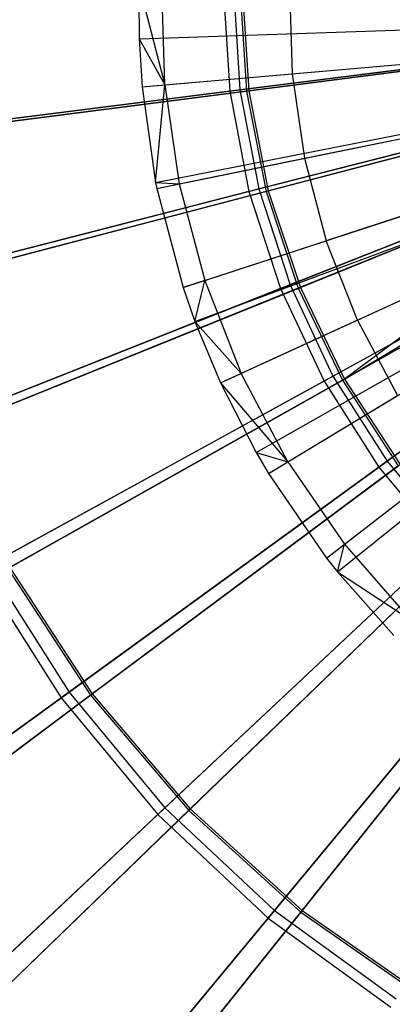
# Model space of a CAD drawing. Extents: x 0.2 to 40.1, y -6.7 to 6.7.
# Tile 83 of 256: x 4.178 to 4.545, y 2.448 to 3.42. Entities that reach past the tile are written whole.
import ezdxf

# ---------------------------------------------------------------- set-up
doc = ezdxf.new("R2010")
doc.units = 0
doc.header["$MEASUREMENT"] = 0
doc.layers.get('0').update_dxf_attribs({"color": 13, "linetype": 'CONTINUOUS'})

# ---------------------------------------------------------------- blocks, each defined once
blk = doc.blocks.new('SNOWBALL_XIV_PM3_STL')
at = {"color": 0}
for p, q in [((4.29554, 3.45452, 17.38541), (4.321, 3.35538, 17.3959)), ((4.29554, 3.45452, 17.38541), (4.29573, 3.40068, 17.38541)), ((4.29554, 3.45452, 17.38541), (4.321, 3.35538, 17.3959)), ((4.29554, 3.45452, 17.38541), (4.29573, 3.40068, 17.38541)), ((4.321, 3.35538, 17.3959), (4.31802, 3.45391, 17.3959)), ((4.321, 3.35538, 17.3959), (4.31802, 3.45391, 17.3959)), ((4.37879, 3.4497, 11.26199), (4.38512, 3.34915, 11.26199)), ((4.37879, 3.4497, 11.26199), (4.38512, 3.34915, 11.26199)), ((4.38888, 3.4497, 17.40673), (4.39512, 3.35041, 17.40673)), ((4.38888, 3.4497, 17.40673), (4.39512, 3.35041, 17.40673)), ((4.39516, 3.4497, 11.30754), (4.40161, 3.3492, 11.30754)), ((4.39516, 3.4497, 11.30754), (4.40161, 3.3492, 11.30754)), ((4.3974, 3.4497, 17.36397), (4.40383, 3.34949, 17.36397)), ((4.3974, 3.4497, 17.36397), (4.40383, 3.34949, 17.36397)), ((4.44401, 3.45053, 17.44997), (4.44656, 3.36638, 17.44997)), ((4.44401, 3.45053, 17.44997), (4.44656, 3.36638, 17.44997)), ((4.29573, 3.40068, 17.38541), (5.00202, 3.42465, 17.60195)), ((4.29573, 3.40068, 17.38541), (5.00202, 3.42465, 17.60195)), ((4.2986, 3.35342, 17.38541), (5.0026, 3.41509, 17.60195)), ((4.2986, 3.35342, 17.38541), (5.0026, 3.41509, 17.60195)), ((4.29573, 3.40068, 17.38541), (4.321, 3.35538, 17.3959)), ((4.29573, 3.40068, 17.38541), (4.321, 3.35538, 17.3959)), ((4.29573, 3.40068, 17.38541), (4.2986, 3.35342, 17.38541)), ((4.29573, 3.40068, 17.38541), (4.2986, 3.35342, 17.38541)), ((4.39512, 3.35041, 17.40673), (4.7908, 3.4004, 17.47042)), ((4.39512, 3.35041, 17.40673), (4.7908, 3.4004, 17.47042)), ((4.31202, 3.25906, 17.38541), (5.00531, 3.39601, 17.60195)), ((4.31202, 3.25906, 17.38541), (5.00531, 3.39601, 17.60195)), ((4.31317, 3.25333, 17.38541), (5.00555, 3.39485, 17.60195)), ((4.31317, 3.25333, 17.38541), (5.00555, 3.39485, 17.60195)), ((4.78058, 3.39911, 11.19699), (4.38512, 3.34915, 11.26199)), ((4.78058, 3.39911, 11.19699), (4.38512, 3.34915, 11.26199)), ((4.78866, 3.39911, 11.24016), (4.40161, 3.3492, 11.30754)), ((4.78866, 3.39911, 11.24016), (4.40161, 3.3492, 11.30754)), ((4.40383, 3.34949, 17.36397), (4.79093, 3.3994, 17.43105)), ((4.40383, 3.34949, 17.36397), (4.79093, 3.3994, 17.43105)), ((4.33904, 3.15556, 17.38541), (5.01078, 3.37508, 17.60195)), ((4.33904, 3.15556, 17.38541), (5.01078, 3.37508, 17.60195)), ((4.44656, 3.36638, 17.44997), (4.58133, 3.37819, 17.49944)), ((4.44656, 3.36638, 17.44997), (4.58133, 3.37819, 17.49944)), ((4.321, 3.35538, 17.3959), (4.44656, 3.36638, 17.44997)), ((4.321, 3.35538, 17.3959), (4.44656, 3.36638, 17.44997)), ((4.35081, 3.12188, 17.38541), (5.01316, 3.36827, 17.60195)), ((4.35081, 3.12188, 17.38541), (5.01316, 3.36827, 17.60195)), ((4.44656, 3.36638, 17.44997), (4.45868, 3.28308, 17.44997)), ((4.44656, 3.36638, 17.44997), (4.45868, 3.28308, 17.44997)), ((4.2986, 3.35342, 17.38541), (4.321, 3.35538, 17.3959)), ((4.2986, 3.35342, 17.38541), (4.321, 3.35538, 17.3959)), ((4.2986, 3.35342, 17.38541), (4.31202, 3.25906, 17.38541)), ((4.2986, 3.35342, 17.38541), (4.31202, 3.25906, 17.38541)), ((4.31202, 3.25906, 17.38541), (4.321, 3.35538, 17.3959)), ((4.31202, 3.25906, 17.38541), (4.321, 3.35538, 17.3959)), ((4.321, 3.35538, 17.3959), (4.33519, 3.25784, 17.3959)), ((4.321, 3.35538, 17.3959), (4.33519, 3.25784, 17.3959)), ((4.3759, 3.06137, 17.38541), (5.01823, 3.35603, 17.60195)), ((4.3759, 3.06137, 17.38541), (5.01823, 3.35603, 17.60195)), ((4.41376, 3.25269, 17.40673), (4.80005, 3.35188, 17.47042)), ((4.41376, 3.25269, 17.40673), (4.80005, 3.35188, 17.47042)), ((4.38512, 3.34915, 11.26199), (4.00115, 3.30064, 11.37745)), ((4.38512, 3.34915, 11.26199), (4.00115, 3.30064, 11.37745)), ((4.01078, 3.30186, 17.29255), (4.39512, 3.35041, 17.40673)), ((4.01078, 3.30186, 17.29255), (4.39512, 3.35041, 17.40673)), ((4.40161, 3.3492, 11.30754), (4.02618, 3.3008, 11.42391)), ((4.40161, 3.3492, 11.30754), (4.02618, 3.3008, 11.42391)), ((4.02832, 3.30107, 17.24788), (4.40383, 3.34949, 17.36397)), ((4.02832, 3.30107, 17.24788), (4.40383, 3.34949, 17.36397)), ((4.38512, 3.34915, 11.26199), (4.404, 3.25019, 11.26199)), ((4.38512, 3.34915, 11.26199), (4.404, 3.25019, 11.26199)), ((4.39512, 3.35041, 17.40673), (4.41376, 3.25269, 17.40673)), ((4.39512, 3.35041, 17.40673), (4.41376, 3.25269, 17.40673)), ((4.40161, 3.3492, 11.30754), (4.42086, 3.25036, 11.30754)), ((4.40161, 3.3492, 11.30754), (4.42086, 3.25036, 11.30754)), ((4.40383, 3.34949, 17.36397), (4.42303, 3.25092, 17.36397)), ((4.40383, 3.34949, 17.36397), (4.42303, 3.25092, 17.36397)), ((4.79008, 3.34932, 11.19699), (4.404, 3.25019, 11.26199)), ((4.79008, 3.34932, 11.19699), (4.404, 3.25019, 11.26199)), ((4.4111, 2.9927, 17.38541), (5.02535, 3.34214, 17.60195)), ((4.4111, 2.9927, 17.38541), (5.02535, 3.34214, 17.60195)), ((4.79835, 3.34934, 11.24016), (4.42086, 3.25036, 11.30754)), ((4.79835, 3.34934, 11.24016), (4.42086, 3.25036, 11.30754)), ((4.42303, 3.25092, 17.36397), (4.80056, 3.34992, 17.43105)), ((4.42303, 3.25092, 17.36397), (4.80056, 3.34992, 17.43105)), ((4.42325, 2.972, 17.38541), (5.02781, 3.33796, 17.60195)), ((4.42325, 2.972, 17.38541), (5.02781, 3.33796, 17.60195)), ((4.48048, 2.88861, 17.38541), (5.03938, 3.32109, 17.60195)), ((4.48048, 2.88861, 17.38541), (5.03938, 3.32109, 17.60195)), ((4.49133, 2.87486, 17.38541), (5.04157, 3.31831, 17.60195)), ((4.49133, 2.87486, 17.38541), (5.04157, 3.31831, 17.60195)), ((4.44451, 3.15808, 17.40673), (4.81532, 3.3049, 17.47042)), ((4.44451, 3.15808, 17.40673), (4.81532, 3.3049, 17.47042)), ((4.45868, 3.28308, 17.44997), (4.59123, 3.31017, 17.49944)), ((4.45868, 3.28308, 17.44997), (4.59123, 3.31017, 17.49944)), ((4.80575, 3.30111, 11.19699), (4.43513, 3.15437, 11.26199)), ((4.80575, 3.30111, 11.19699), (4.43513, 3.15437, 11.26199)), ((4.81432, 3.30123, 11.24016), (4.4526, 3.15478, 11.30754)), ((4.81432, 3.30123, 11.24016), (4.4526, 3.15478, 11.30754)), ((4.45467, 3.15562, 17.36397), (4.81644, 3.30209, 17.43105)), ((4.45467, 3.15562, 17.36397), (4.81644, 3.30209, 17.43105)), ((4.81644, 3.30209, 17.43105), (4.49824, 3.06515, 17.36397)), ((4.81644, 3.30209, 17.43105), (4.49824, 3.06515, 17.36397)), ((4.33519, 3.25784, 17.3959), (4.45868, 3.28308, 17.44997)), ((4.33519, 3.25784, 17.3959), (4.45868, 3.28308, 17.44997)), ((4.45868, 3.28308, 17.44997), (4.48022, 3.20169, 17.44997)), ((4.45868, 3.28308, 17.44997), (4.48022, 3.20169, 17.44997)), ((4.49824, 3.06515, 17.36397), (4.83275, 3.2669, 17.43105)), ((4.49824, 3.06515, 17.36397), (4.83275, 3.2669, 17.43105)), ((4.31202, 3.25906, 17.38541), (4.33519, 3.25784, 17.3959)), ((4.31202, 3.25906, 17.38541), (4.33519, 3.25784, 17.3959)), ((4.31202, 3.25906, 17.38541), (4.31317, 3.25333, 17.38541)), ((4.31202, 3.25906, 17.38541), (4.31317, 3.25333, 17.38541)), ((4.31317, 3.25333, 17.38541), (4.33519, 3.25784, 17.3959)), ((4.31317, 3.25333, 17.38541), (4.33519, 3.25784, 17.3959)), ((4.33519, 3.25784, 17.3959), (4.36041, 3.16254, 17.3959)), ((4.33519, 3.25784, 17.3959), (4.36041, 3.16254, 17.3959)), ((4.82733, 3.25524, 11.19699), (4.47803, 3.06321, 11.26199)), ((4.82733, 3.25524, 11.19699), (4.47803, 3.06321, 11.26199)), ((4.48686, 3.06807, 17.40673), (4.83635, 3.2602, 17.47042)), ((4.48686, 3.06807, 17.40673), (4.83635, 3.2602, 17.47042)), ((4.83632, 3.25555, 11.24016), (4.49629, 3.06405, 11.30754)), ((4.83632, 3.25555, 11.24016), (4.49629, 3.06405, 11.30754)), ((4.83831, 3.25667, 17.43105), (4.49824, 3.06515, 17.36397)), ((4.83831, 3.25667, 17.43105), (4.49824, 3.06515, 17.36397)), ((4.404, 3.25019, 11.26199), (4.02913, 3.15394, 11.37745)), ((4.404, 3.25019, 11.26199), (4.02913, 3.15394, 11.37745)), ((4.03854, 3.15635, 17.29255), (4.41376, 3.25269, 17.40673)), ((4.03854, 3.15635, 17.29255), (4.41376, 3.25269, 17.40673)), ((4.42086, 3.25036, 11.30754), (4.05471, 3.15434, 11.42391)), ((4.42086, 3.25036, 11.30754), (4.05471, 3.15434, 11.42391)), ((4.05679, 3.15488, 17.24788), (4.42303, 3.25092, 17.36397)), ((4.05679, 3.15488, 17.24788), (4.42303, 3.25092, 17.36397)), ((4.31317, 3.25333, 17.38541), (4.33904, 3.15556, 17.38541)), ((4.31317, 3.25333, 17.38541), (4.33904, 3.15556, 17.38541)), ((4.404, 3.25019, 11.26199), (4.43513, 3.15437, 11.26199)), ((4.404, 3.25019, 11.26199), (4.43513, 3.15437, 11.26199)), ((4.41376, 3.25269, 17.40673), (4.44451, 3.15808, 17.40673)), ((4.41376, 3.25269, 17.40673), (4.44451, 3.15808, 17.40673)), ((4.42086, 3.25036, 11.30754), (4.4526, 3.15478, 11.30754)), ((4.42086, 3.25036, 11.30754), (4.4526, 3.15478, 11.30754)), ((4.42303, 3.25092, 17.36397), (4.45467, 3.15562, 17.36397)), ((4.42303, 3.25092, 17.36397), (4.45467, 3.15562, 17.36397)), ((4.60882, 3.24372, 17.49944), (4.48022, 3.20169, 17.44997)), ((4.60882, 3.24372, 17.49944), (4.48022, 3.20169, 17.44997)), ((4.54017, 2.98407, 17.40673), (4.86282, 3.21849, 17.47042)), ((4.54017, 2.98407, 17.40673), (4.86282, 3.21849, 17.47042)), ((4.85449, 3.21244, 11.19699), (4.53201, 2.97814, 11.26199)), ((4.85449, 3.21244, 11.19699), (4.53201, 2.97814, 11.26199)), ((4.36041, 3.16254, 17.3959), (4.48022, 3.20169, 17.44997)), ((4.36041, 3.16254, 17.3959), (4.48022, 3.20169, 17.44997)), ((4.51089, 3.1233, 17.44997), (4.48022, 3.20169, 17.44997)), ((4.51089, 3.1233, 17.44997), (4.48022, 3.20169, 17.44997)), ((4.51089, 3.1233, 17.44997), (4.63386, 3.17971, 17.49944)), ((4.51089, 3.1233, 17.44997), (4.63386, 3.17971, 17.49944)), ((4.08431, 3.01547, 17.29255), (4.44451, 3.15808, 17.40673)), ((4.08431, 3.01547, 17.29255), (4.44451, 3.15808, 17.40673)), ((4.36041, 3.16254, 17.3959), (4.33904, 3.15556, 17.38541)), ((4.36041, 3.16254, 17.3959), (4.33904, 3.15556, 17.38541)), ((4.35081, 3.12188, 17.38541), (4.36041, 3.16254, 17.3959)), ((4.35081, 3.12188, 17.38541), (4.36041, 3.16254, 17.3959)), ((4.36041, 3.16254, 17.3959), (4.39633, 3.07074, 17.3959)), ((4.36041, 3.16254, 17.3959), (4.39633, 3.07074, 17.3959)), ((4.44451, 3.15808, 17.40673), (4.48686, 3.06807, 17.40673)), ((4.44451, 3.15808, 17.40673), (4.48686, 3.06807, 17.40673)), ((4.43513, 3.15437, 11.26199), (4.07529, 3.0119, 11.37745)), ((4.43513, 3.15437, 11.26199), (4.07529, 3.0119, 11.37745)), ((4.4526, 3.15478, 11.30754), (4.10172, 3.01273, 11.42391)), ((4.4526, 3.15478, 11.30754), (4.10172, 3.01273, 11.42391)), ((4.10372, 3.01354, 17.24788), (4.45467, 3.15562, 17.36397)), ((4.10372, 3.01354, 17.24788), (4.45467, 3.15562, 17.36397)), ((4.33904, 3.15556, 17.38541), (4.35081, 3.12188, 17.38541)), ((4.33904, 3.15556, 17.38541), (4.35081, 3.12188, 17.38541)), ((4.43513, 3.15437, 11.26199), (4.47803, 3.06321, 11.26199)), ((4.43513, 3.15437, 11.26199), (4.47803, 3.06321, 11.26199)), ((4.4526, 3.15478, 11.30754), (4.49629, 3.06405, 11.30754)), ((4.4526, 3.15478, 11.30754), (4.49629, 3.06405, 11.30754)), ((4.45467, 3.15562, 17.36397), (4.49824, 3.06515, 17.36397)), ((4.45467, 3.15562, 17.36397), (4.49824, 3.06515, 17.36397)), ((4.35081, 3.12188, 17.38541), (4.39633, 3.07074, 17.3959)), ((4.35081, 3.12188, 17.38541), (4.39633, 3.07074, 17.3959)), ((4.35081, 3.12188, 17.38541), (4.3759, 3.06137, 17.38541)), ((4.35081, 3.12188, 17.38541), (4.3759, 3.06137, 17.38541)), ((4.51089, 3.1233, 17.44997), (4.39633, 3.07074, 17.3959)), ((4.51089, 3.1233, 17.44997), (4.39633, 3.07074, 17.3959)), ((4.51089, 3.1233, 17.44997), (4.55031, 3.04891, 17.44997)), ((4.51089, 3.1233, 17.44997), (4.55031, 3.04891, 17.44997)), ((4.3759, 3.06137, 17.38541), (4.39633, 3.07074, 17.3959)), ((4.3759, 3.06137, 17.38541), (4.39633, 3.07074, 17.3959)), ((4.44248, 2.98364, 17.3959), (4.39633, 3.07074, 17.3959)), ((4.44248, 2.98364, 17.3959), (4.39633, 3.07074, 17.3959)), ((4.47803, 3.06321, 11.26199), (4.13888, 2.87676, 11.37745)), ((4.47803, 3.06321, 11.26199), (4.13888, 2.87676, 11.37745)), ((4.14738, 2.88144, 17.29255), (4.48686, 3.06807, 17.40673)), ((4.14738, 2.88144, 17.29255), (4.48686, 3.06807, 17.40673)), ((4.49629, 3.06405, 11.30754), (4.16646, 2.87829, 11.42391)), ((4.49629, 3.06405, 11.30754), (4.16646, 2.87829, 11.42391)), ((4.16834, 2.87935, 17.24788), (4.49824, 3.06515, 17.36397)), ((4.16834, 2.87935, 17.24788), (4.49824, 3.06515, 17.36397)), ((4.3759, 3.06137, 17.38541), (4.44248, 2.98364, 17.3959)), ((4.3759, 3.06137, 17.38541), (4.4111, 2.9927, 17.38541)), ((4.3759, 3.06137, 17.38541), (4.44248, 2.98364, 17.3959)), ((4.3759, 3.06137, 17.38541), (4.4111, 2.9927, 17.38541)), ((4.47803, 3.06321, 11.26199), (4.53201, 2.97814, 11.26199)), ((4.47803, 3.06321, 11.26199), (4.53201, 2.97814, 11.26199)), ((4.48686, 3.06807, 17.40673), (4.54017, 2.98407, 17.40673)), ((4.48686, 3.06807, 17.40673), (4.54017, 2.98407, 17.40673)), ((4.49629, 3.06405, 11.30754), (4.55123, 2.97965, 11.30754)), ((4.49629, 3.06405, 11.30754), (4.55123, 2.97965, 11.30754)), ((4.49824, 3.06515, 17.36397), (4.55302, 2.98099, 17.36397)), ((4.49824, 3.06515, 17.36397), (4.55302, 2.98099, 17.36397)), ((4.44248, 2.98364, 17.3959), (4.55031, 3.04891, 17.44997)), ((4.44248, 2.98364, 17.3959), (4.55031, 3.04891, 17.44997)), ((4.4111, 2.9927, 17.38541), (4.44248, 2.98364, 17.3959)), ((4.4111, 2.9927, 17.38541), (4.44248, 2.98364, 17.3959)), ((4.4111, 2.9927, 17.38541), (4.42325, 2.972, 17.38541)), ((4.4111, 2.9927, 17.38541), (4.42325, 2.972, 17.38541)), ((4.22676, 2.75636, 17.29255), (4.54017, 2.98407, 17.40673)), ((4.22676, 2.75636, 17.29255), (4.54017, 2.98407, 17.40673)), ((4.42325, 2.972, 17.38541), (4.44248, 2.98364, 17.3959)), ((4.42325, 2.972, 17.38541), (4.44248, 2.98364, 17.3959)), ((4.44248, 2.98364, 17.3959), (4.49826, 2.90236, 17.3959)), ((4.44248, 2.98364, 17.3959), (4.49826, 2.90236, 17.3959)), ((4.54017, 2.98407, 17.40673), (4.60358, 2.90742, 17.40673)), ((4.54017, 2.98407, 17.40673), (4.60358, 2.90742, 17.40673)), ((4.53201, 2.97814, 11.26199), (4.2189, 2.75066, 11.37745)), ((4.53201, 2.97814, 11.26199), (4.2189, 2.75066, 11.37745)), ((4.55123, 2.97965, 11.30754), (4.24786, 2.75324, 11.42391)), ((4.55123, 2.97965, 11.30754), (4.24786, 2.75324, 11.42391)), ((4.24959, 2.75453, 17.24788), (4.55302, 2.98099, 17.36397)), ((4.24959, 2.75453, 17.24788), (4.55302, 2.98099, 17.36397)), ((4.49826, 2.90236, 17.3959), (4.59794, 2.9795, 17.44997)), ((4.49826, 2.90236, 17.3959), (4.59794, 2.9795, 17.44997)), ((4.53201, 2.97814, 11.26199), (4.59623, 2.90052, 11.26199)), ((4.53201, 2.97814, 11.26199), (4.59623, 2.90052, 11.26199)), ((4.42325, 2.972, 17.38541), (4.48048, 2.88861, 17.38541)), ((4.42325, 2.972, 17.38541), (4.48048, 2.88861, 17.38541)), ((4.32118, 2.64223, 17.29255), (4.60358, 2.90742, 17.40673)), ((4.32118, 2.64223, 17.29255), (4.60358, 2.90742, 17.40673)), ((4.34613, 2.64113, 17.24788), (4.61812, 2.90453, 17.36397)), ((4.34613, 2.64113, 17.24788), (4.61812, 2.90453, 17.36397)), ((4.59623, 2.90052, 11.26199), (4.3141, 2.63558, 11.37745)), ((4.59623, 2.90052, 11.26199), (4.3141, 2.63558, 11.37745)), ((4.61651, 2.90297, 11.30754), (4.34459, 2.63963, 11.42391)), ((4.61651, 2.90297, 11.30754), (4.34459, 2.63963, 11.42391)), ((4.48048, 2.88861, 17.38541), (4.49826, 2.90236, 17.3959)), ((4.48048, 2.88861, 17.38541), (4.49826, 2.90236, 17.3959)), ((4.49133, 2.87486, 17.38541), (4.49826, 2.90236, 17.3959)), ((4.49133, 2.87486, 17.38541), (4.49826, 2.90236, 17.3959)), ((4.49826, 2.90236, 17.3959), (4.56294, 2.82797, 17.3959)), ((4.49826, 2.90236, 17.3959), (4.56294, 2.82797, 17.3959)), ((4.48048, 2.88861, 17.38541), (4.49133, 2.87486, 17.38541)), ((4.48048, 2.88861, 17.38541), (4.49133, 2.87486, 17.38541)), ((4.13888, 2.87676, 11.37745), (4.2189, 2.75066, 11.37745)), ((4.13888, 2.87676, 11.37745), (4.2189, 2.75066, 11.37745)), ((4.14738, 2.88144, 17.29255), (4.22676, 2.75636, 17.29255)), ((4.14738, 2.88144, 17.29255), (4.22676, 2.75636, 17.29255)), ((4.16646, 2.87829, 11.42391), (4.24786, 2.75324, 11.42391)), ((4.16646, 2.87829, 11.42391), (4.24786, 2.75324, 11.42391)), ((4.16834, 2.87935, 17.24788), (4.24959, 2.75453, 17.24788)), ((4.16834, 2.87935, 17.24788), (4.24959, 2.75453, 17.24788)), ((4.49133, 2.87486, 17.38541), (4.56294, 2.82797, 17.3959)), ((4.49133, 2.87486, 17.38541), (4.56294, 2.82797, 17.3959)), ((4.49133, 2.87486, 17.38541), (4.54684, 2.81228, 17.38541)), ((4.49133, 2.87486, 17.38541), (4.54684, 2.81228, 17.38541)), ((4.42916, 2.54082, 17.29255), (4.6761, 2.83932, 17.40673)), ((4.42916, 2.54082, 17.29255), (4.6761, 2.83932, 17.40673)), ((4.45638, 2.541, 17.24788), (4.69245, 2.83702, 17.36397)), ((4.45638, 2.541, 17.24788), (4.69245, 2.83702, 17.36397)), ((4.66967, 2.83155, 11.26199), (4.42298, 2.53334, 11.37745)), ((4.66967, 2.83155, 11.26199), (4.42298, 2.53334, 11.37745)), ((4.69106, 2.83527, 11.30754), (4.45504, 2.53931, 11.42391)), ((4.69106, 2.83527, 11.30754), (4.45504, 2.53931, 11.42391)), ((4.2189, 2.75066, 11.37745), (3.92031, 2.53372, 11.54145)), ((4.2189, 2.75066, 11.37745), (3.92031, 2.53372, 11.54145)), ((3.92773, 2.53911, 17.12976), (4.22676, 2.75636, 17.29255)), ((3.92773, 2.53911, 17.12976), (4.22676, 2.75636, 17.29255)), ((4.24786, 2.75324, 11.42391), (3.95879, 2.5375, 11.58739)), ((4.24786, 2.75324, 11.42391), (3.95879, 2.5375, 11.58739)), ((3.96042, 2.53872, 17.08466), (4.24959, 2.75453, 17.24788)), ((3.96042, 2.53872, 17.08466), (4.24959, 2.75453, 17.24788)), ((4.2189, 2.75066, 11.37745), (4.3141, 2.63558, 11.37745)), ((4.2189, 2.75066, 11.37745), (4.3141, 2.63558, 11.37745)), ((4.22676, 2.75636, 17.29255), (4.32118, 2.64223, 17.29255)), ((4.22676, 2.75636, 17.29255), (4.32118, 2.64223, 17.29255)), ((4.24786, 2.75324, 11.42391), (4.34459, 2.63963, 11.42391)), ((4.24786, 2.75324, 11.42391), (4.34459, 2.63963, 11.42391)), ((4.24959, 2.75453, 17.24788), (4.34613, 2.64113, 17.24788)), ((4.24959, 2.75453, 17.24788), (4.34613, 2.64113, 17.24788)), ((4.3141, 2.63558, 11.37745), (4.04506, 2.38293, 11.54145)), ((4.3141, 2.63558, 11.37745), (4.04506, 2.38293, 11.54145)), ((4.05174, 2.38921, 17.12976), (4.32118, 2.64223, 17.29255)), ((4.05174, 2.38921, 17.12976), (4.32118, 2.64223, 17.29255)), ((4.34459, 2.63963, 11.42391), (4.08548, 2.38869, 11.58739)), ((4.34459, 2.63963, 11.42391), (4.08548, 2.38869, 11.58739)), ((4.08694, 2.39011, 17.08466), (4.34613, 2.64113, 17.24788)), ((4.08694, 2.39011, 17.08466), (4.34613, 2.64113, 17.24788)), ((4.3141, 2.63558, 11.37745), (4.42298, 2.53334, 11.37745)), ((4.3141, 2.63558, 11.37745), (4.42298, 2.53334, 11.37745)), ((4.32118, 2.64223, 17.29255), (4.42916, 2.54082, 17.29255)), ((4.32118, 2.64223, 17.29255), (4.42916, 2.54082, 17.29255)), ((4.34459, 2.63963, 11.42391), (4.45504, 2.53931, 11.42391)), ((4.34459, 2.63963, 11.42391), (4.45504, 2.53931, 11.42391)), ((4.34613, 2.64113, 17.24788), (4.45638, 2.541, 17.24788)), ((4.34613, 2.64113, 17.24788), (4.45638, 2.541, 17.24788)), ((4.19356, 2.25603, 17.12976), (4.42916, 2.54082, 17.29255)), ((4.19356, 2.25603, 17.12976), (4.42916, 2.54082, 17.29255)), ((4.45504, 2.53931, 11.42391), (4.23015, 2.25731, 11.58739)), ((4.45504, 2.53931, 11.42391), (4.23015, 2.25731, 11.58739)), ((4.23142, 2.2589, 17.08466), (4.45638, 2.541, 17.24788)), ((4.23142, 2.2589, 17.08466), (4.45638, 2.541, 17.24788)), ((4.42916, 2.54082, 17.29255), (4.549, 2.45375, 17.29255)), ((4.42916, 2.54082, 17.29255), (4.549, 2.45375, 17.29255)), ((4.45504, 2.53931, 11.42391), (4.57742, 2.45395, 11.42391)), ((4.45504, 2.53931, 11.42391), (4.57742, 2.45395, 11.42391)), ((4.45638, 2.541, 17.24788), (4.57854, 2.45579, 17.24788)), ((4.45638, 2.541, 17.24788), (4.57854, 2.45579, 17.24788)), ((4.42298, 2.53334, 11.37745), (4.18772, 2.24897, 11.54145)), ((4.42298, 2.53334, 11.37745), (4.18772, 2.24897, 11.54145)), ((4.42298, 2.53334, 11.37745), (4.5438, 2.44556, 11.37745)), ((4.42298, 2.53334, 11.37745), (4.5438, 2.44556, 11.37745))]:
    blk.add_line(p, q, dxfattribs=at)
blk = doc.blocks.new('GRUPUJ_1')
at = {"color": 0}
blk.add_blockref('SNOWBALL_XIV_PM3_STL', (-0.20617, 6.65964, -0.51186), dxfattribs=at)

msp = doc.modelspace()

# ---------------------------------------------------------------- block references
at = {"color": 0}
msp.add_blockref('GRUPUJ_1', (0.20617, -6.65964, 0.51186), dxfattribs=at)

doc.saveas('drawing.dxf')
